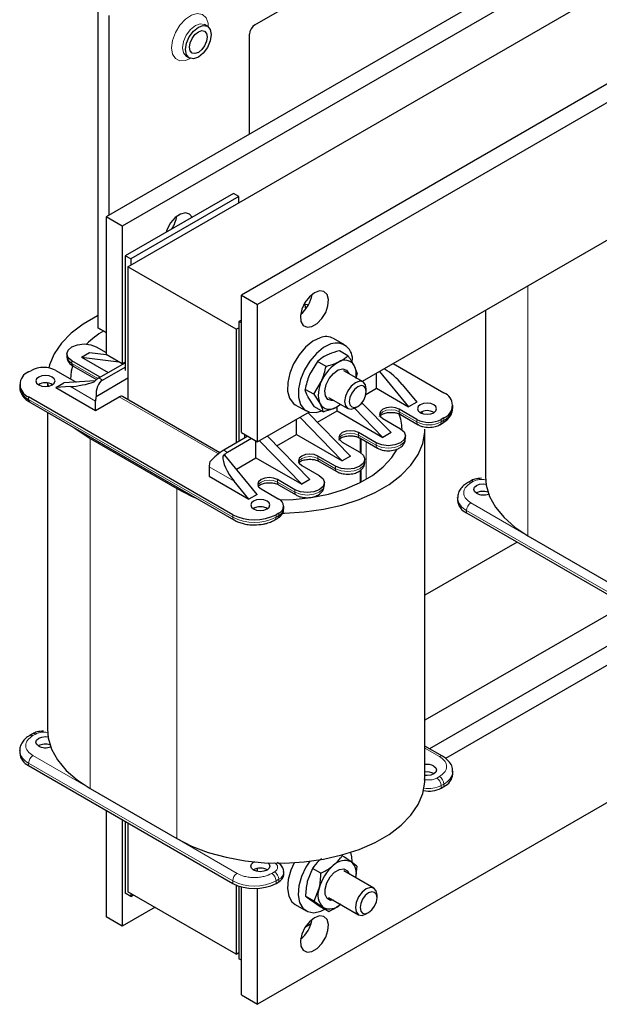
# Model space of a CAD drawing. Header units: millimetres. Extents: x 5 to 414, y 6 to 290.
# Tile 17 of 37: x 240 to 255, y 187 to 213. Entities that reach past the tile are written whole.
import ezdxf

# ---------------------------------------------------------------- set-up
doc = ezdxf.new("R2010")
doc.units = ezdxf.units.MM

msp = doc.modelspace()

# ---------------------------------------------------------------- linework, layer by layer
at = {"color": 7, "linetype": 'Continuous', "lineweight": 25}
for p, q in [((260.1596, 217.9875), (242.3405, 207.7007)), ((260.5839, 217.7426), (242.7648, 207.4558)), ((263.6951, 215.9465), (245.8761, 205.6597)), ((264.1194, 215.7015), (246.3003, 205.4148)), ((242.9133, 206.3984), (257.1827, 214.636)), ((246.2296, 212.7221), (248.556, 214.0651)), ((242.1284, 213.1307), (242.1284, 204.802)), ((242.4112, 212.9674), (242.4112, 207.7416)), ((244.9907, 212.6831), (244.913, 212.728)), ((246.0882, 209.8642), (246.0882, 212.4772)), ((244.435, 211.9), (244.5128, 211.8551)), ((258.9576, 209.1289), (249.0339, 203.4001)), ((245.671, 208.317), (242.8426, 206.6842)), ((245.8124, 208.2354), (242.984, 206.6025)), ((245.8124, 208.2354), (245.671, 208.317)), ((245.8124, 208.072), (245.8124, 208.2354)), ((242.7648, 207.4558), (242.3405, 207.7007)), ((242.3405, 207.7007), (242.3405, 204.108)), ((256.4756, 207.696), (249.6066, 203.7306)), ((242.7648, 207.4558), (242.7648, 203.863)), ((242.984, 206.6025), (242.8426, 206.6842)), ((242.8426, 206.6842), (242.8426, 203.684)), ((245.7417, 204.7656), (242.9133, 206.3984)), ((242.9133, 206.3984), (242.9133, 202.9251)), ((242.984, 206.6025), (242.984, 206.4392)), ((245.8761, 202.0669), (245.8761, 205.6597)), ((245.8761, 205.6597), (246.3003, 205.4148)), ((246.3003, 201.822), (246.3003, 205.4148)), ((252.2513, 205.2574), (252.2513, 200.9182)), ((245.8761, 205.0065), (245.8124, 204.9697)), ((245.8761, 204.933), (245.8124, 204.9697)), ((245.8124, 204.9697), (245.8124, 201.8342)), ((242.1284, 204.802), (242.3405, 204.6795)), ((242.3405, 204.6795), (242.1284, 204.802)), ((245.7417, 204.7656), (245.8124, 204.8064)), ((245.7417, 204.7656), (245.7417, 201.7934)), ((242.086, 204.3038), (242.3405, 204.1568)), ((248.568, 204.3619), (248.2852, 204.5251)), ((241.3178, 204.1201), (241.3178, 204.0548)), ((241.6971, 204.0384), (241.9092, 204.1609)), ((241.9092, 204.1609), (242.3439, 204.106)), ((242.7648, 203.863), (242.3405, 204.108)), ((248.6587, 204.0726), (248.4359, 204.2011)), ((242.1849, 203.5119), (241.4496, 203.9364)), ((241.4827, 203.7978), (242.0882, 203.4483)), ((241.6971, 204.0384), (242.6749, 203.9149)), ((241.6971, 204.0384), (242.397, 203.6344)), ((242.1496, 203.4915), (242.8426, 203.8916)), ((242.8426, 203.9079), (242.7648, 203.863)), ((242.8224, 203.8963), (242.8426, 203.8938)), ((247.8662, 203.9239), (247.6601, 203.584)), ((248.0889, 203.7953), (247.8662, 203.9239)), ((248.9048, 203.619), (248.8259, 203.8202)), ((249.8429, 203.867), (251.1652, 203.1037)), ((240.3182, 203.6507), (240.3889, 203.6915)), ((241.0253, 203.6915), (241.5561, 203.385)), ((242.2486, 203.4344), (242.8426, 203.7773)), ((249.0559, 203.3875), (248.5565, 203.6757)), ((248.9048, 203.619), (248.8633, 203.4812)), ((249.4045, 203.222), (249.4045, 203.614)), ((249.4864, 203.6613), (250.246, 202.7363)), ((249.6321, 203.7158), (249.6065, 203.7306)), ((240.0839, 203.3241), (240.0839, 203.2588)), ((240.8103, 203.3589), (240.8103, 203.2729)), ((240.8143, 203.3584), (240.8237, 203.2749)), ((241.0253, 203.2425), (241.2374, 203.3649)), ((242.0533, 203.4165), (241.2374, 203.3649)), ((242.0826, 203.012), (242.9133, 203.4915)), ((247.7652, 203.0645), (247.9712, 203.4044)), ((250.0756, 203.3245), (250.4581, 202.8587)), ((241.4078, 203.2666), (241.0253, 203.2425)), ((241.0253, 203.2425), (242.0647, 202.6424)), ((247.7652, 203.0645), (247.5425, 203.193)), ((247.7652, 203.0645), (247.9325, 202.8122)), ((249.1313, 203.0643), (249.4045, 203.222)), ((249.1387, 203.1342), (249.1387, 203.2043)), ((249.4045, 203.222), (250.246, 202.7363)), ((245.6498, 199.9197), (240.3182, 202.9975)), ((240.3513, 202.859), (245.6829, 199.7811)), ((242.0647, 202.6424), (242.687, 203.0016)), ((242.0647, 202.6424), (242.0647, 202.8874)), ((245.3149, 201.5386), (242.767, 203.0095)), ((247.2853, 202.793), (247.5681, 202.6298)), ((247.7886, 202.7395), (247.6214, 202.9918)), ((248.1566, 202.9829), (248.6559, 202.6946)), ((248.3404, 202.724), (248.4659, 202.8043)), ((249.7864, 202.0627), (249.0254, 202.8452)), ((250.4581, 202.8587), (250.246, 202.7363)), ((251.3995, 202.7118), (251.3995, 202.7771)), ((240.8103, 202.594), (240.8103, 194.3135)), ((247.6439, 202.5976), (246.3003, 201.822)), ((248.7257, 201.4504), (247.6222, 202.5851)), ((248.0113, 202.6109), (247.7886, 202.7395)), ((247.8663, 202.3341), (248.3792, 202.6301)), ((248.3792, 202.6301), (248.3792, 202.7488)), ((248.3792, 202.6301), (249.5742, 201.9403)), ((249.5742, 201.9403), (248.8331, 202.7023)), ((248.8559, 202.7144), (248.9166, 202.7495)), ((250.4581, 202.4097), (249.9985, 202.675)), ((250.0316, 202.5365), (250.4912, 202.2711)), ((250.6067, 202.5607), (250.5889, 202.6117)), ((247.3185, 202.0178), (247.3185, 202.4098)), ((247.4101, 202.4627), (248.5136, 201.328)), ((249.5742, 202.4301), (250.0338, 202.1648)), ((251.0543, 202.2677), (251.0605, 202.2706)), ((251.0614, 202.2711), (251.1321, 202.312)), ((251.1652, 202.4505), (251.0945, 202.4097)), ((245.8761, 202.0669), (246.3003, 201.822)), ((245.9538, 202.022), (245.9538, 201.9159)), ((246.8057, 201.7218), (247.3185, 202.0178)), ((247.3185, 202.0178), (248.5136, 201.328)), ((249.3974, 201.7974), (248.9378, 202.0627)), ((249.7864, 202.0627), (249.5742, 201.9403)), ((250.6731, 193.0072), (250.6731, 202.1525)), ((241.9233, 201.9076), (244.1861, 200.6013)), ((246.0458, 201.969), (245.4164, 201.6056)), ((246.1448, 201.9118), (245.5154, 201.5485)), ((246.2579, 201.4055), (246.2579, 201.8465)), ((246.3494, 201.8504), (247.4529, 200.7157)), ((246.5615, 201.9728), (247.665, 200.8381)), ((248.5136, 201.8178), (248.9732, 201.5525)), ((248.971, 201.9242), (249.4306, 201.6588)), ((249.0095, 201.5288), (249.0095, 201.9019)), ((250.1656, 201.9158), (250.1656, 201.9811)), ((245.3921, 201.4447), (245.4447, 201.475)), ((246.2862, 200.4503), (245.4447, 201.475)), ((245.7449, 201.1094), (246.2579, 201.4055)), ((246.2579, 201.4055), (247.4529, 200.7157)), ((248.3368, 201.1851), (247.8772, 201.4504)), ((247.9103, 201.3119), (248.3699, 201.0465)), ((248.7257, 201.4504), (248.5136, 201.328)), ((249.105, 201.3035), (249.105, 201.3688)), ((245.0346, 201.1729), (245.0346, 200.9279)), ((247.4529, 201.2055), (247.9125, 200.9402)), ((249.0095, 200.7772), (249.0095, 201.1022)), ((245.0346, 200.9279), (246.074, 200.3279)), ((246.074, 200.3279), (245.6916, 200.7936)), ((247.2761, 200.5728), (246.8165, 200.8381)), ((246.8496, 200.6996), (247.3093, 200.4342)), ((247.665, 200.8381), (247.4529, 200.7157)), ((248.0443, 200.6912), (248.0443, 200.7565)), ((251.863, 200.7996), (251.7923, 200.7588)), ((246.2862, 200.4503), (246.074, 200.3279)), ((246.3922, 200.5932), (246.8519, 200.3279)), ((251.5249, 200.359), (251.5251, 200.3692)), ((251.5249, 200.359), (251.5249, 200.2937)), ((246.8519, 199.9605), (246.7811, 199.9197)), ((246.9837, 200.0789), (246.9837, 200.1442)), ((251.7592, 199.9671), (257.0908, 196.8892)), ((246.748, 199.7811), (246.8187, 199.8219)), ((253.0815, 199.2037), (250.6731, 197.8134)), ((253.3643, 199.3671), (255.6271, 198.0608)), ((255.9099, 197.5709), (250.6731, 194.5478)), ((256.6171, 197.1627), (250.795, 193.8016)), ((257.0414, 196.9177), (251.2098, 193.5513)), ((240.422, 194.1949), (240.3513, 194.1541)), ((240.0839, 193.7542), (240.0841, 193.7645)), ((240.0839, 193.7542), (240.0839, 193.6889)), ((251.1321, 193.6071), (250.6731, 193.872)), ((240.3182, 193.3623), (245.6498, 190.2845)), ((256.9539, 193.2745), (246.3003, 187.1243)), ((250.9036, 193.1542), (250.9104, 193.1501)), ((251.3995, 193.2072), (251.3993, 193.197)), ((251.3995, 193.1419), (251.3995, 193.2072)), ((241.9233, 192.7623), (244.1861, 191.4561)), ((251.0945, 192.7745), (251.1652, 192.8154)), ((242.3405, 192.1949), (242.3405, 189.4102)), ((242.7648, 191.95), (242.7648, 189.1653)), ((242.8426, 191.9051), (242.8426, 190.0267)), ((242.9133, 191.8642), (242.9133, 190.0676)), ((248.513, 191.007), (248.4879, 191.0215)), ((246.3003, 190.5951), (246.3003, 190.676)), ((247.731, 190.6771), (247.5977, 190.3377)), ((247.9537, 190.5486), (247.731, 190.6771)), ((248.8944, 190.7355), (248.7479, 190.8458)), ((248.8944, 190.7355), (248.86, 190.4359)), ((246.9837, 190.509), (246.9837, 190.5743)), ((249.3387, 190.1595), (248.5565, 190.6111)), ((245.7417, 190.2389), (245.7417, 188.4348)), ((245.8124, 190.2121), (245.8124, 188.3123)), ((245.8761, 187.3692), (245.8761, 190.1928)), ((246.3003, 187.1243), (246.3003, 190.1518)), ((246.7811, 190.2845), (246.8519, 190.3253)), ((247.7756, 189.8186), (247.9089, 190.1581)), ((242.984, 189.9451), (242.8426, 190.0267)), ((245.7417, 188.4348), (242.9133, 190.0676)), ((242.984, 190.0268), (242.984, 189.9451)), ((242.984, 189.9451), (243.0547, 189.9859)), ((247.7756, 189.8186), (247.5529, 189.9472)), ((248.1566, 189.9182), (248.9387, 189.4667)), ((249.4216, 189.9063), (249.4216, 189.9764)), ((243.6205, 189.6593), (242.7648, 189.1653)), ((247.2853, 189.7284), (247.5681, 189.5651)), ((247.9343, 189.6757), (247.6994, 189.837)), ((247.7756, 189.8186), (248.0105, 189.6574)), ((248.157, 189.5471), (247.9343, 189.6757)), ((242.7648, 189.1653), (242.3405, 189.4102)), ((249.1388, 189.4865), (249.1995, 189.5216)), ((247.5502, 189.1522), (247.7004, 189.2389)), ((245.7417, 188.4348), (245.8124, 188.4756)), ((245.8761, 188.2756), (245.8124, 188.3123)), ((245.8761, 187.3692), (246.3003, 187.1243))]:
    msp.add_line(p, q, dxfattribs=at)
at = {"color": 7, "linetype": 'Continuous', "lineweight": 18}
for p, q in [((253.3643, 205.8999), (253.3643, 199.3671)), ((241.4496, 203.8711), (241.4496, 203.9364)), ((242.129, 203.4788), (241.4496, 203.8711)), ((242.2486, 203.4344), (242.1496, 203.4915)), ((242.0647, 202.8874), (241.4078, 203.2666)), ((240.3182, 202.9322), (240.3182, 202.9975)), ((240.3182, 202.9322), (245.6498, 199.8543)), ((242.687, 203.0016), (245.2745, 201.5079)), ((249.9985, 202.675), (249.9985, 202.6097)), ((250.4581, 202.3444), (249.9985, 202.6097)), ((250.4581, 202.4097), (250.4581, 202.3444)), ((251.0945, 202.3444), (251.0945, 202.4097)), ((251.0945, 202.3444), (251.1652, 202.3852)), ((251.1652, 202.3852), (251.1652, 202.4505)), ((248.9378, 202.0627), (248.9378, 201.9974)), ((249.3974, 201.7321), (248.9378, 201.9974)), ((241.9233, 201.9076), (241.9233, 192.7623)), ((248.9803, 201.9188), (248.9803, 201.5483)), ((249.1358, 201.829), (249.1358, 200.8463)), ((249.3974, 201.7974), (249.3974, 201.7321)), ((245.4164, 201.6056), (245.5154, 201.5485)), ((247.8772, 201.4504), (247.8772, 201.3851)), ((248.3368, 201.1198), (247.8772, 201.3851)), ((245.6916, 200.7936), (245.0346, 201.1729)), ((248.3368, 201.1851), (248.3368, 201.1198)), ((248.9803, 201.0743), (248.9803, 200.7622)), ((246.8165, 200.8381), (246.8165, 200.7728)), ((247.2761, 200.5075), (246.8165, 200.7728)), ((251.943, 200.7917), (251.8723, 200.7509)), ((244.1861, 200.6013), (244.1861, 191.4561)), ((247.2761, 200.5728), (247.2761, 200.5075)), ((251.8723, 200.2284), (253.3643, 199.3671)), ((246.8519, 199.8952), (246.8519, 199.9605)), ((257.0908, 196.9546), (251.7592, 200.0324)), ((251.7592, 200.0324), (251.7592, 199.9671)), ((245.6498, 199.8543), (245.6498, 199.9197)), ((246.7811, 199.8543), (246.7811, 199.9197)), ((246.7811, 199.8543), (246.8519, 199.8952)), ((240.502, 194.187), (240.4313, 194.1461)), ((251.0521, 193.5991), (250.6731, 193.8179)), ((240.4313, 193.6236), (241.9233, 192.7623)), ((245.6498, 190.3498), (240.3182, 193.4277)), ((240.3182, 193.4277), (240.3182, 193.3623)), ((250.9814, 193.0358), (251.0521, 193.0766)), ((251.1652, 192.8807), (251.0945, 192.8399)), ((251.0945, 192.8399), (251.0945, 192.7745)), ((251.1652, 192.8807), (251.1652, 192.8154)), ((244.1861, 191.4561), (245.7629, 190.5458)), ((246.668, 190.5458), (246.7387, 190.5866)), ((245.6498, 190.3498), (245.6498, 190.2845)), ((246.8519, 190.3906), (246.7811, 190.3498)), ((246.7811, 190.3498), (246.7811, 190.2845)), ((246.8519, 190.3906), (246.8519, 190.3253))]:
    msp.add_line(p, q, dxfattribs=at)
at = {"color": 7, "linetype": 'Continuous', "lineweight": 18, "flags": 128}
for points in [[(244.0531, 212.1189), (244.0791, 212.3136), (244.1542, 212.5173), (244.2703, 212.7077), (244.4149, 212.8644), (244.5721, 212.9702), (244.7251, 213.0138), (244.8573, 212.9904), (244.9542, 212.9025), (245.0054, 212.7598), (245.012, 212.6684)], [(244.336, 212.1189), (244.3617, 212.2831), (244.435, 212.452), (244.5446, 212.5999), (244.674, 212.7043), (244.8033, 212.7493), (244.913, 212.728), (244.9149, 212.7268)], [(244.5361, 211.8441), (244.4149, 211.791), (244.2703, 211.7808), (244.1542, 211.8372), (244.0791, 211.9541), (244.0531, 212.1189)], [(244.4323, 211.9016), (244.3617, 211.9844), (244.336, 212.1189)], [(249.9985, 202.6097), (249.9012, 202.6473), (249.7864, 202.6604), (249.6715, 202.6473), (249.5742, 202.6097), (249.5092, 202.5535), (249.4917, 202.5199)], [(248.9378, 201.9974), (248.8405, 202.035), (248.7257, 202.0481), (248.6109, 202.035), (248.5136, 201.9974), (248.4485, 201.9412), (248.4311, 201.9076)], [(249.3974, 201.7321), (249.5434, 201.6758), (249.7156, 201.656), (249.8878, 201.6758), (250.0338, 201.7321), (250.1314, 201.8164), (250.1656, 201.9158)], [(247.8772, 201.3851), (247.7798, 201.4227), (247.665, 201.4358), (247.5502, 201.4227), (247.4529, 201.3851), (247.3879, 201.3289), (247.3704, 201.2953)], [(248.3368, 201.1198), (248.4828, 201.0635), (248.655, 201.0437), (248.8272, 201.0635), (248.9732, 201.1198), (249.0707, 201.2041), (249.105, 201.3035)], [(246.8165, 200.7728), (246.7192, 200.8103), (246.6044, 200.8235), (246.4896, 200.8103), (246.3922, 200.7728), (246.3272, 200.7166), (246.3098, 200.683)], [(247.2761, 200.5075), (247.4221, 200.4512), (247.5943, 200.4314), (247.7665, 200.4512), (247.9125, 200.5075), (248.0101, 200.5918), (248.0443, 200.6912)]]:
    msp.add_lwpolyline(points, dxfattribs=at)
at = {"color": 7, "linetype": 'Continuous', "lineweight": 25, "flags": 128}
for points in [[(244.4138, 212.074), (244.4395, 212.2382), (244.5128, 212.4071), (244.6224, 212.555), (244.7518, 212.6594), (244.8811, 212.7044), (244.9908, 212.6831), (245.064, 212.5987), (245.0897, 212.4642), (245.064, 212.3), (244.9908, 212.1311), (244.8811, 211.9832), (244.7518, 211.8788), (244.6224, 211.8338), (244.5128, 211.8551), (244.4395, 211.9395), (244.4138, 212.074)], [(244.5184, 212.1344), (244.5362, 212.2478), (244.5868, 212.3644), (244.6625, 212.4665), (244.7518, 212.5386), (244.841, 212.5696), (244.9168, 212.5549), (244.9673, 212.4967), (244.9851, 212.4038), (244.9673, 212.2904), (244.9168, 212.1738), (244.841, 212.0717), (244.7518, 211.9996), (244.6625, 211.9686), (244.5868, 211.9833), (244.5362, 212.0415), (244.5184, 212.1344)], [(244.5891, 207.6924), (244.5214, 207.7761), (244.4136, 207.8079), (244.2836, 207.7756), (244.1491, 207.6835), (244.0281, 207.5441), (243.9371, 207.3763), (243.9103, 207.3006)], [(247.7852, 205.7168), (247.6524, 205.6114), (247.5375, 205.463), (247.4561, 205.2914), (247.4191, 205.12), (247.4316, 204.9718), (247.4918, 204.8669), (247.5917, 204.8194), (247.7177, 204.8358), (247.8528, 204.9138), (247.9788, 205.0429), (248.0787, 205.2057), (248.1389, 205.3801), (248.1514, 205.5427), (248.1144, 205.6715), (248.033, 205.749), (247.9181, 205.7648), (247.7852, 205.7168)], [(247.6235, 205.3914), (247.608, 205.4016), (247.515, 205.4241)], [(247.5644, 205.3009), (247.5402, 205.3986), (247.5267, 205.424)], [(242.1284, 205.1199), (242.113, 205.1122), (241.7462, 204.9005), (241.4328, 204.6619), (241.1786, 204.4009), (240.9884, 204.1224), (240.8656, 203.8315), (240.8451, 203.755)], [(241.4496, 203.9364), (241.352, 204.0207), (241.3178, 204.1201), (241.352, 204.2195), (241.4496, 204.3038), (241.5956, 204.3601), (241.7678, 204.3799), (241.94, 204.3601), (242.086, 204.3038)], [(247.9345, 204.5434), (247.7425, 204.4495), (247.5536, 204.2969), (247.382, 204.097), (247.2402, 203.8647), (247.1389, 203.6171), (247.0855, 203.3726), (247.084, 203.1494), (247.1345, 202.964), (247.2333, 202.8301), (247.2853, 202.793)], [(248.2173, 204.3801), (248.0253, 204.2862), (247.8365, 204.1336), (247.6648, 203.9337), (247.5231, 203.7014), (247.4217, 203.4538), (247.3683, 203.2093), (247.3668, 202.9861), (247.4173, 202.8007), (247.5161, 202.6668), (247.6558, 202.5944), (247.8261, 202.5889), (247.9742, 202.6323)], [(241.3178, 204.0548), (241.352, 203.9554), (241.4496, 203.8711)], [(241.4755, 203.8296), (241.4305, 203.6656), (241.4103, 203.4588)], [(240.5798, 203.3118), (240.6609, 203.2806), (240.7566, 203.2696), (240.8523, 203.2806), (240.9334, 203.3118), (240.9876, 203.3587), (241.0066, 203.4139), (240.9876, 203.4691), (240.9334, 203.5159), (240.8523, 203.5472), (240.7566, 203.5582), (240.6609, 203.5472), (240.5798, 203.5159), (240.5256, 203.4691), (240.5066, 203.4139), (240.5256, 203.3587), (240.5798, 203.3118)], [(248.2882, 202.9069), (248.233, 202.9004), (248.1343, 202.9333), (248.0729, 203.0244), (248.0581, 203.16), (248.0922, 203.3193), (248.17, 203.4782), (248.2796, 203.6124), (248.4044, 203.7016)], [(248.4044, 203.7016), (248.5254, 203.732), (248.6241, 203.6992), (248.6855, 203.608), (248.6881, 203.5997)], [(248.8559, 203.3677), (248.7476, 203.2803), (248.6559, 203.1565), (248.5946, 203.0152), (248.573, 202.8778), (248.5946, 202.7652), (248.6559, 202.6946), (248.7476, 202.6768), (248.8559, 202.7144), (248.8559, 202.7144)], [(248.9166, 203.2624), (248.8316, 203.1939), (248.7596, 203.0967), (248.7114, 202.9857), (248.6945, 202.8778), (248.7114, 202.7894), (248.7596, 202.734), (248.8316, 202.72), (248.9166, 202.7495), (249.0016, 202.8181), (249.0737, 202.9153), (249.1218, 203.0263), (249.1387, 203.1342), (249.1218, 203.2226), (249.0737, 203.278), (249.0016, 203.292), (248.9166, 203.2624)], [(249.1387, 203.2043), (249.1172, 203.3169), (249.0559, 203.3874), (248.9641, 203.4053), (248.8559, 203.3677)], [(248.3404, 202.724), (248.4052, 202.7604), (248.4665, 202.804)], [(250.9036, 202.7893), (250.8225, 202.8206), (250.7268, 202.8316), (250.6311, 202.8206), (250.55, 202.7893), (250.4958, 202.7425), (250.4768, 202.6873), (250.4958, 202.6321), (250.55, 202.5852), (250.6311, 202.554), (250.7268, 202.543), (250.8225, 202.554), (250.9036, 202.5852), (250.9578, 202.6321), (250.9768, 202.6873), (250.9578, 202.7425), (250.9036, 202.7893)], [(249.9985, 202.675), (249.9012, 202.7126), (249.7864, 202.7258), (249.6715, 202.7126), (249.5742, 202.675), (249.5092, 202.6189), (249.4864, 202.5526), (249.5092, 202.4863), (249.5742, 202.4301)], [(241.511, 202.1895), (241.5825, 202.1333), (241.9233, 201.9076)], [(246.9502, 199.9593), (247.0028, 199.9601), (247.5187, 199.9907), (248.0226, 200.0616), (248.5051, 200.1714), (248.9572, 200.3182), (249.3704, 200.4991), (249.7372, 200.7108), (250.0506, 200.9494), (250.3048, 201.2104), (250.495, 201.4889), (250.6178, 201.7798), (250.6709, 202.0776), (250.6731, 202.1525)], [(248.9378, 202.0627), (248.8405, 202.1003), (248.7257, 202.1135), (248.6109, 202.1003), (248.5136, 202.0627), (248.4485, 202.0066), (248.4257, 201.9403), (248.4485, 201.874), (248.5136, 201.8178)], [(250.0338, 202.1648), (250.1314, 202.0805), (250.1656, 201.9811), (250.1314, 201.8817), (250.0338, 201.7974), (249.8878, 201.7411), (249.7156, 201.7213), (249.5434, 201.7411), (249.3974, 201.7974)], [(246.8868, 200.3052), (247.2314, 200.3168), (247.7013, 200.3681), (248.1527, 200.4593), (248.5756, 200.5883), (248.9604, 200.7523), (249.2986, 200.9475), (249.5826, 201.1697), (249.8061, 201.4138), (249.9424, 201.6299)], [(247.8772, 201.4504), (247.7798, 201.488), (247.665, 201.5012), (247.5502, 201.488), (247.4529, 201.4504), (247.3879, 201.3942), (247.365, 201.328), (247.3879, 201.2617), (247.4529, 201.2055)], [(248.9732, 201.5525), (249.0707, 201.4682), (249.105, 201.3688), (249.0707, 201.2694), (248.9732, 201.1851), (248.8272, 201.1288), (248.655, 201.109), (248.4828, 201.1288), (248.3368, 201.1851)], [(246.8165, 200.8381), (246.7192, 200.8757), (246.6044, 200.8889), (246.4896, 200.8757), (246.3922, 200.8381), (246.3272, 200.7819), (246.3044, 200.7157), (246.3272, 200.6494), (246.3922, 200.5932)], [(247.9125, 200.9402), (248.0101, 200.8559), (248.0443, 200.7565), (248.0101, 200.6571), (247.9125, 200.5728), (247.7665, 200.5165), (247.5943, 200.4967), (247.4221, 200.5165), (247.2761, 200.5728)], [(252.0208, 200.4774), (251.9666, 200.5242), (251.9476, 200.5794), (251.9666, 200.6347), (252.0208, 200.6815), (252.1019, 200.7128), (252.1976, 200.7237), (252.2672, 200.718)], [(252.2513, 200.9182), (252.2712, 200.6939), (252.3594, 200.3989), (252.5163, 200.1135), (252.739, 199.8431), (253.0235, 199.5927), (253.3643, 199.3671)], [(244.1861, 200.6013), (244.577, 200.4046), (244.6744, 200.3633)], [(246.1943, 200.0707), (246.2754, 200.0394), (246.371, 200.0284), (246.4667, 200.0394), (246.5478, 200.0707), (246.602, 200.1175), (246.621, 200.1728), (246.602, 200.228), (246.5478, 200.2748), (246.4667, 200.3061), (246.371, 200.3171), (246.2754, 200.3061), (246.1943, 200.2748), (246.1401, 200.228), (246.121, 200.1728), (246.1401, 200.1175), (246.1943, 200.0707)], [(240.8103, 194.3135), (240.8303, 194.0892), (240.9184, 193.7941), (241.0753, 193.5087), (241.298, 193.2384), (241.5825, 192.988), (241.9233, 192.7623)], [(240.5798, 193.8726), (240.5256, 193.9195), (240.5066, 193.9747), (240.5256, 194.0299), (240.5798, 194.0767), (240.6609, 194.108), (240.7566, 194.119), (240.8262, 194.1133)], [(250.9036, 193.3501), (250.9578, 193.3033), (250.9768, 193.2481), (250.9578, 193.1929), (250.9036, 193.146), (250.8225, 193.1147), (250.7268, 193.1038), (250.6731, 193.1071)], [(244.1861, 191.4561), (244.577, 191.2593), (245.0107, 191.0951), (245.479, 190.9665), (245.9734, 190.8759), (246.4845, 190.8251), (247.0028, 190.8148), (247.5187, 190.8455), (248.0226, 190.9163), (248.5051, 191.0262), (248.9572, 191.1729), (249.3704, 191.3538), (249.7372, 191.5655), (250.0506, 191.8041), (250.3048, 192.0651), (250.495, 192.3436), (250.6178, 192.6345), (250.6709, 192.9324), (250.6731, 193.0072)], [(248.775, 190.8601), (248.7638, 190.9789), (248.7325, 191.0941)], [(246.1943, 190.6315), (246.1401, 190.6783), (246.121, 190.7335), (246.1401, 190.7888), (246.1943, 190.8356), (246.2157, 190.8466)], [(246.5705, 190.8205), (246.602, 190.7888), (246.621, 190.7335), (246.602, 190.6783), (246.5478, 190.6315), (246.4667, 190.6002), (246.371, 190.5892), (246.2754, 190.6002), (246.1943, 190.6315)], [(247.2529, 190.8245), (247.1657, 190.6305), (247.0967, 190.3831), (247.0788, 190.1513), (247.1132, 189.9524), (247.1975, 189.8011), (247.2853, 189.7284)], [(247.6614, 190.8644), (247.5635, 190.712), (247.4486, 190.4672), (247.3796, 190.2198), (247.3616, 189.988), (247.3961, 189.7891), (247.4804, 189.6378), (247.6083, 189.5454), (247.7702, 189.5187), (247.9543, 189.5596), (248.0539, 189.6066)], [(248.3131, 190.5774), (248.4387, 190.6514), (248.5553, 190.6646), (248.6451, 190.6149), (248.6881, 190.5351)], [(248.2882, 189.8422), (248.2031, 189.8385), (248.1133, 189.8882), (248.064, 189.9932), (248.0627, 190.1375), (248.1095, 190.2993), (248.1975, 190.4537), (248.3131, 190.5774)], [(249.4216, 189.9764), (249.4, 190.0889), (249.3387, 190.1595), (249.247, 190.1773), (249.1387, 190.1397)], [(249.1387, 190.1397), (249.0305, 190.0524), (248.9387, 189.9286), (248.8774, 189.7872), (248.8559, 189.6498), (248.8774, 189.5373), (248.9387, 189.4667), (249.0305, 189.4489), (249.1387, 189.4865), (249.1388, 189.4865)], [(249.1995, 190.0345), (249.1145, 189.9659), (249.0424, 189.8687), (248.9943, 189.7577), (248.9774, 189.6498), (248.9943, 189.5614), (249.0424, 189.506), (249.1145, 189.492), (249.1995, 189.5216), (249.2844, 189.5902), (249.3565, 189.6873), (249.4046, 189.7983), (249.4216, 189.9063), (249.4046, 189.9946), (249.3565, 190.0501), (249.2844, 190.0641), (249.1995, 190.0345)], [(247.7852, 189.386), (247.6524, 189.2806), (247.5375, 189.1321), (247.4561, 188.9606), (247.4191, 188.7892), (247.4316, 188.641), (247.4918, 188.5361), (247.5917, 188.4886), (247.7177, 188.505), (247.8528, 188.583), (247.9788, 188.7121), (248.0787, 188.8749), (248.1389, 189.0493), (248.1514, 189.2119), (248.1144, 189.3406), (248.033, 189.4182), (247.9181, 189.434), (247.7852, 189.386)]]:
    msp.add_lwpolyline(points, dxfattribs=at)
at = {"color": 7, "linetype": 'Continuous', "lineweight": 25}
for centre, radius, start, end in [((246.3952, 212.4632), 0.3074, 122.60548, 177.39452), ((243.3634, 207.8465), 0.8347, 326.61946, 351.00996), ((246.9009, 205.8027), 0.8324, 308.82577, 351.17961), ((243.5052, 202.6915), 2.3738, 121.3186, 134.76049), ((248.0907, 204.1664), 0.4081, 61.53411, 112.50743), ((248.3599, 203.986), 0.4191, 351.9353, 109.8906), ((241.528, 203.8624), 0.0789, 173.70115, 234.98667), ((248.9196, 203.0138), 1.0257, 119.28259, 157.61669), ((248.5802, 203.6712), 0.2874, 31.23427, 124.37713), ((248.3469, 203.596), 0.5289, 349.19066, 25.0872), ((240.4421, 203.3241), 0.3493, 110.78342, 249.21658), ((240.7071, 203.0774), 0.6917, 62.60967, 117.39033), ((240.7566, 203.0037), 0.3621, 59.54613, 120.45387), ((242.4074, 203.0603), 0.5024, 120.87366, 139.33508), ((248.5963, 203.0661), 0.7107, 151.57665, 200.93369), ((240.4842, 203.2987), 0.4024, 185.6948, 245.62534), ((242.7339, 202.9362), 0.0805, 65.69288, 125.61758), ((251.0413, 202.7771), 0.3493, 290.78342, 69.21658), ((242.5425, 202.8824), 0.4778, 164.26059, 179.40381), ((248.1782, 202.9612), 0.2874, 211.23427, 304.37713), ((248.9563, 202.148), 1.1167, 0.23239, 22.09978), ((250.7268, 202.2771), 0.3621, 59.54613, 120.45387), ((250.9992, 202.7517), 0.4024, 294.37466, 354.3052), ((250.7763, 203.0238), 0.6917, 242.60967, 297.39033), ((245.7732, 201.1173), 0.5024, 120.87366, 139.33508), ((245.5124, 201.1679), 0.4778, 164.26059, 179.40381), ((252.1984, 200.1503), 0.379, 71.65319, 119.10488), ((252.199, 200.8263), 0.3918, 242.94879, 290.38653), ((246.7821, 200.1442), 0.1965, 290.78342, 69.21658), ((251.9252, 200.3336), 0.4024, 185.6948, 245.62534), ((246.371, 199.7626), 0.3621, 59.54613, 120.45387), ((246.7585, 200.1013), 0.2263, 294.37466, 354.3052), ((246.2155, 201.0114), 1.2296, 242.60967, 297.39033), ((246.7735, 199.8865), 0.0789, 305.01333, 6.29885), ((240.455, 194.1211), 0.0809, 54.46509, 113.36391), ((240.7574, 193.5455), 0.379, 71.65319, 119.10488), ((240.758, 194.2216), 0.3918, 242.94879, 290.38653), ((240.4842, 193.7288), 0.4024, 185.6948, 245.62534), ((250.727, 193.006), 0.3868, 62.83139, 98.01188), ((250.727, 192.8101), 0.3868, 62.83139, 98.01188), ((250.9992, 193.1818), 0.4024, 294.37466, 354.3052), ((250.776, 193.3914), 0.6942, 258.55535, 297.30694), ((246.371, 190.3234), 0.3621, 59.54613, 120.45387), ((249.0206, 189.8797), 1.146, 130.41739, 165.94439), ((248.575, 190.4858), 0.3993, 64.34165, 138.14273), ((248.471, 190.5426), 0.4106, 344.39697, 47.58759), ((246.7585, 190.5315), 0.2263, 294.37466, 354.3052), ((246.2155, 191.3763), 1.2296, 242.60967, 297.39033), ((248.3469, 189.9863), 0.4705, 158.58922, 224.36359), ((248.1823, 190.0108), 0.393, 244.07557, 316.30366), ((246.9009, 189.4719), 0.8324, 308.82577, 351.17961)]:
    msp.add_arc(centre, radius, start, end, dxfattribs=at)
at = {"color": 7, "linetype": 'Continuous', "lineweight": 18}
for centre, radius, start, end in [((240.3966, 202.9236), 0.0789, 173.70115, 234.98667), ((250.079, 202.6019), 0.0809, 174.46782, 233.2963), ((250.5362, 202.3357), 0.0786, 173.63406, 235.72409), ((250.7763, 202.9585), 0.6917, 242.60967, 297.39033), ((251.0165, 202.3357), 0.0785, 304.06107, 6.38534), ((251.0868, 202.3766), 0.0789, 305.01333, 6.29885), ((249.0184, 201.9896), 0.0809, 174.46782, 233.2963), ((249.4755, 201.7234), 0.0786, 173.63406, 235.72409), ((247.9577, 201.3773), 0.0809, 174.46782, 233.2963), ((248.4149, 201.1111), 0.0786, 173.63406, 235.72409), ((246.8971, 200.765), 0.0809, 174.46782, 233.2963), ((251.8253, 200.685), 0.0809, 54.47392, 113.26377), ((251.896, 200.7259), 0.0809, 54.46509, 113.36391), ((247.3542, 200.4988), 0.0786, 173.63406, 235.72409), ((251.9252, 200.3989), 0.4024, 185.6948, 245.62534), ((252.0048, 200.0212), 0.2459, 122.60548, 177.39452), ((245.7277, 199.8456), 0.0784, 173.58215, 236.30067), ((246.2155, 200.9461), 1.2296, 242.60967, 297.39033), ((246.7032, 199.8456), 0.0785, 303.95942, 6.3945), ((240.3843, 194.0803), 0.0809, 54.47392, 113.26377), ((240.4842, 193.7942), 0.4024, 185.6948, 245.62534), ((240.5638, 193.4165), 0.2459, 122.60548, 177.39452), ((251.0991, 193.5332), 0.081, 66.99202, 125.50346), ((250.8489, 192.8287), 0.2459, 2.60548, 57.39452), ((250.9196, 192.8695), 0.2459, 2.60548, 57.39452), ((250.9964, 193.2504), 0.4064, 294.53795, 352.45367), ((250.7765, 193.4555), 0.6929, 259.60724, 297.31622), ((245.8954, 190.3386), 0.2459, 122.60548, 177.39452), ((246.5355, 190.3386), 0.2459, 2.60548, 57.39452), ((246.6062, 190.3795), 0.2459, 2.60548, 57.39452), ((246.7632, 190.5932), 0.2212, 293.64454, 355.55483), ((246.2155, 191.4416), 1.2296, 242.60967, 297.39033)]:
    msp.add_arc(centre, radius, start, end, dxfattribs=at)
at = {"color": 7, "linetype": 'Continuous', "lineweight": 25}
for centre, major_axis, ratio, start_param, end_param in [((249.7928, 203.1612), (-0.5307, 0.6062), 0.398878, 4.633576, 5.4190554), ((241.6906, 203.4299), (0.5827, 0.1124), 0.2105821, 4.1653898, 5.2851594), ((242.4009, 203.0199), (-0.0763, 0.4423), 0.7055487, 0.2540733, 1.4672985), ((245.2641, 201.367), (0.3141, 0.2791), 0.2415771, 0.8654197, 2.0786449), ((245.9744, 200.9569), (-0.5307, 0.6062), 0.398878, 0.3722138, 1.4919833)]:
    msp.add_ellipse(centre, major_axis=major_axis, ratio=ratio, start_param=start_param, end_param=end_param, dxfattribs=at)
for points, knots in [([(241.3224, 204.0552), (241.321, 204.0445), (241.3148, 203.9946), (241.3567, 203.9066), (241.4198, 203.8345), (241.4711, 203.8066), (241.4844, 203.7994)], [0, 0, 0, 0, 0.1006485, 0.4721903, 0.8639734, 1, 1, 1, 1]), ([(248.1068, 204.088), (248.0847, 204.0767), (247.9904, 204.0286), (247.92, 203.9693), (247.8662, 203.9239)], [0, 0, 0, 0, 0.2347062, 1, 1, 1, 1]), ([(248.4359, 204.2011), (248.4104, 204.1947), (248.2916, 204.1646), (248.1881, 204.1217), (248.1068, 204.088)], [0, 0, 0, 0, 0.214636, 1, 1, 1, 1]), ([(248.418, 203.9084), (248.4882, 203.9485), (248.5776, 203.9994), (248.6443, 204.0596), (248.6587, 204.0726)], [0, 0, 0, 0, 0.785364, 1, 1, 1, 1]), ([(248.8259, 203.8202), (248.823, 203.8256), (248.7808, 203.9026), (248.7175, 203.9907), (248.6587, 204.0726)], [0, 0, 0, 0, 0.0701742, 1, 1, 1, 1]), ([(247.9712, 203.4044), (247.975, 203.4131), (248.0291, 203.5368), (248.06, 203.6708), (248.0889, 203.7953)], [0, 0, 0, 0, 0.0701742, 1, 1, 1, 1]), ([(248.0889, 203.7953), (248.1788, 203.8199), (248.2963, 203.852), (248.3948, 203.8977), (248.418, 203.9084)], [0, 0, 0, 0, 0.7652938, 1, 1, 1, 1]), ([(247.6601, 203.584), (247.6563, 203.5753), (247.6023, 203.4515), (247.5713, 203.3176), (247.5425, 203.193)], [0, 0, 0, 0, 0.0701742, 1, 1, 1, 1]), ([(240.0908, 203.2646), (240.0894, 203.2373), (240.0856, 203.1606), (240.1423, 203.0432), (240.2327, 202.9343), (240.3167, 202.8835), (240.354, 202.861)], [0, 0, 0, 0, 0.1660422, 0.4652985, 0.7624821, 1, 1, 1, 1]), ([(247.6214, 202.9918), (247.6185, 202.9971), (247.5776, 203.0733), (247.5594, 203.1354), (247.5425, 203.193)], [0, 0, 0, 0, 0.0701742, 1, 1, 1, 1]), ([(247.9325, 202.8122), (247.9354, 202.8068), (247.9763, 202.7306), (247.9945, 202.6686), (248.0113, 202.6109)], [0, 0, 0, 0, 0.0701742, 1, 1, 1, 1]), ([(248.0113, 202.6109), (248.1013, 202.6355), (248.2188, 202.6676), (248.3173, 202.7133), (248.3404, 202.724)], [0, 0, 0, 0, 0.7652938, 1, 1, 1, 1]), ([(249.4873, 202.4895), (249.487, 202.489), (249.4861, 202.4876), (249.5034, 202.5131), (249.5498, 202.5433), (249.6054, 202.5662), (249.6814, 202.587), (249.7452, 202.5905), (249.7864, 202.5928)], [0, 0, 0, 0, 0.1271775, 0.3325922, 0.5000853, 0.6341942, 0.7637749, 1, 1, 1, 1]), ([(249.7864, 202.5928), (249.8263, 202.5907), (249.8818, 202.5878), (249.9524, 202.5705), (249.998, 202.5549), (250.0211, 202.5415), (250.0304, 202.5362)], [0, 0, 0, 0, 0.4167306, 0.5797012, 0.8323733, 1, 1, 1, 1]), ([(251.1301, 202.3135), (251.142, 202.3196), (251.1955, 202.3471), (251.2731, 202.414), (251.3529, 202.5173), (251.3979, 202.62), (251.3939, 202.6851), (251.3926, 202.7059)], [0, 0, 0, 0, 0.0728369, 0.3293658, 0.5944347, 0.8699771, 1, 1, 1, 1]), ([(250.4929, 202.2728), (250.5051, 202.2653), (250.5424, 202.2423), (250.6361, 202.2111), (250.7225, 202.2047), (250.7763, 202.2007)], [0, 0, 0, 0, 0.1540766, 0.47260901, 1, 1, 1, 1]), ([(250.7763, 202.2007), (250.8344, 202.2052), (250.9148, 202.2114), (251.0078, 202.2423), (251.0423, 202.263), (251.0593, 202.2732)], [0, 0, 0, 0, 0.56807347, 0.78674071, 1, 1, 1, 1]), ([(248.4267, 201.8772), (248.4263, 201.8767), (248.4255, 201.8753), (248.4427, 201.9008), (248.4892, 201.931), (248.5447, 201.9539), (248.6208, 201.9747), (248.6845, 201.9782), (248.7257, 201.9805)], [0, 0, 0, 0, 0.1271775, 0.3325922, 0.5000853, 0.6341942, 0.7637749, 1, 1, 1, 1]), ([(248.7257, 201.9805), (248.7656, 201.9784), (248.8211, 201.9755), (248.8917, 201.9582), (248.9373, 201.9426), (248.9605, 201.9292), (248.9697, 201.9239)], [0, 0, 0, 0, 0.4167306, 0.5797012, 0.8323733, 1, 1, 1, 1]), ([(249.7156, 201.5884), (249.7739, 201.5926), (249.8547, 201.5984), (249.9599, 201.6356), (250.0384, 201.6779), (250.1116, 201.7475), (250.1599, 201.8305), (250.1607, 201.8906), (250.161, 201.9154)], [0, 0, 0, 0, 0.261024, 0.3614994, 0.5270472, 0.695854, 0.8744927, 1, 1, 1, 1]), ([(249.4323, 201.6604), (249.4444, 201.6529), (249.4817, 201.6299), (249.5754, 201.5988), (249.6618, 201.5924), (249.7156, 201.5884)], [0, 0, 0, 0, 0.1540766, 0.472609, 1, 1, 1, 1]), ([(247.366, 201.2649), (247.3657, 201.2644), (247.3648, 201.263), (247.3821, 201.2885), (247.4285, 201.3187), (247.484, 201.3416), (247.5601, 201.3624), (247.6239, 201.3659), (247.665, 201.3682)], [0, 0, 0, 0, 0.1271775, 0.3325922, 0.5000853, 0.6341942, 0.7637749, 1, 1, 1, 1]), ([(247.665, 201.3682), (247.7049, 201.3661), (247.7605, 201.3632), (247.8311, 201.3459), (247.8766, 201.3303), (247.8998, 201.3169), (247.909, 201.3116)], [0, 0, 0, 0, 0.41673058, 0.57970122, 0.83237329, 1, 1, 1, 1]), ([(248.655, 200.9761), (248.7133, 200.9803), (248.794, 200.9861), (248.8992, 201.0233), (248.9778, 201.0656), (249.0509, 201.1352), (249.0993, 201.2182), (249.1001, 201.2783), (249.1004, 201.3031)], [0, 0, 0, 0, 0.261024, 0.3614994, 0.5270472, 0.695854, 0.8744927, 1, 1, 1, 1]), ([(248.3716, 201.0481), (248.3838, 201.0406), (248.4211, 201.0176), (248.5148, 200.9865), (248.6011, 200.9801), (248.655, 200.9761)], [0, 0, 0, 0, 0.1540766, 0.472609, 1, 1, 1, 1]), ([(246.3054, 200.6526), (246.305, 200.6521), (246.3042, 200.6506), (246.3214, 200.6762), (246.3678, 200.7064), (246.4234, 200.7293), (246.4994, 200.7501), (246.5632, 200.7536), (246.6044, 200.7559)], [0, 0, 0, 0, 0.1271775, 0.3325922, 0.5000853, 0.6341942, 0.7637749, 1, 1, 1, 1]), ([(246.6044, 200.7559), (246.6443, 200.7538), (246.6998, 200.7509), (246.7704, 200.7336), (246.816, 200.718), (246.8391, 200.7046), (246.8484, 200.6993)], [0, 0, 0, 0, 0.4167306, 0.5797012, 0.8323733, 1, 1, 1, 1]), ([(251.7943, 200.7572), (251.7824, 200.7512), (251.7289, 200.7237), (251.6512, 200.6568), (251.5717, 200.5535), (251.527, 200.4532), (251.5306, 200.3905), (251.5317, 200.3721)], [0, 0, 0, 0, 0.073968, 0.3344802, 0.6036652, 0.8834862, 1, 1, 1, 1]), ([(252.1481, 200.8701), (252.09, 200.8656), (252.0096, 200.8594), (251.9166, 200.8284), (251.8821, 200.8078), (251.8651, 200.7976)], [0, 0, 0, 0, 0.5680735, 0.7867407, 1, 1, 1, 1]), ([(247.5943, 200.3638), (247.6526, 200.368), (247.7334, 200.3738), (247.8386, 200.411), (247.9171, 200.4533), (247.9902, 200.5229), (248.0386, 200.6058), (248.0394, 200.666), (248.0397, 200.6908)], [0, 0, 0, 0, 0.261024, 0.3614994, 0.5270472, 0.695854, 0.8744927, 1, 1, 1, 1]), ([(247.3109, 200.4358), (247.3231, 200.4283), (247.3604, 200.4053), (247.4541, 200.3742), (247.5405, 200.3678), (247.5943, 200.3638)], [0, 0, 0, 0, 0.1540766, 0.472609, 1, 1, 1, 1]), ([(246.8166, 199.8239), (246.829, 199.8303), (246.8721, 199.8523), (246.9289, 199.9114), (246.9779, 199.9931), (246.9787, 200.053), (246.979, 200.0775)], [0, 0, 0, 0, 0.1253899, 0.4387044, 0.7702676, 1, 1, 1, 1]), ([(245.6855, 199.7831), (245.6949, 199.7766), (245.7386, 199.7461), (245.8301, 199.7124), (245.9569, 199.6758), (246.085, 199.6552), (246.1746, 199.6526), (246.2155, 199.6514)], [0, 0, 0, 0, 0.0689275, 0.3233723, 0.5374688, 0.7886588, 1, 1, 1, 1]), ([(246.2155, 199.6514), (246.2946, 199.6554), (246.4041, 199.661), (246.5526, 199.6969), (246.6554, 199.7308), (246.7195, 199.7675), (246.746, 199.7827)], [0, 0, 0, 0, 0.407127, 0.5634384, 0.8195314, 1, 1, 1, 1]), ([(240.7071, 194.2653), (240.649, 194.2608), (240.5686, 194.2546), (240.4756, 194.2237), (240.4411, 194.203), (240.4241, 194.1928)], [0, 0, 0, 0, 0.5680735, 0.7867407, 1, 1, 1, 1]), ([(240.3533, 194.1525), (240.3415, 194.1464), (240.2879, 194.119), (240.2102, 194.0521), (240.1307, 193.9487), (240.086, 193.8484), (240.0896, 193.7858), (240.0907, 193.7674)], [0, 0, 0, 0, 0.073968, 0.3344802, 0.6036652, 0.8834862, 1, 1, 1, 1]), ([(251.3927, 193.1941), (251.3943, 193.2239), (251.3985, 193.303), (251.3413, 193.4228), (251.2507, 193.5317), (251.1667, 193.5825), (251.1294, 193.605)], [0, 0, 0, 0, 0.1783171, 0.4731687, 0.7659781, 1, 1, 1, 1]), ([(247.9664, 190.9319), (247.9447, 190.9134), (247.8522, 190.8346), (247.7835, 190.7454), (247.731, 190.6771)], [0, 0, 0, 0, 0.2347062, 1, 1, 1, 1]), ([(248.2776, 190.7523), (248.3464, 190.8164), (248.4341, 190.8981), (248.4991, 190.9878), (248.513, 191.007)], [0, 0, 0, 0, 0.785364, 1, 1, 1, 1]), ([(248.7479, 190.8458), (248.7433, 190.849), (248.6783, 190.8952), (248.5927, 190.9531), (248.513, 191.007)], [0, 0, 0, 0, 0.0701742, 1, 1, 1, 1]), ([(246.9793, 190.5768), (246.9805, 190.5865), (246.9865, 190.6354), (246.9446, 190.7225), (246.8816, 190.7946), (246.8303, 190.8225), (246.817, 190.8297)], [0, 0, 0, 0, 0.0925604, 0.4674435, 0.86275, 1, 1, 1, 1]), ([(247.9537, 190.5486), (248.0423, 190.596), (248.1581, 190.658), (248.2548, 190.7343), (248.2776, 190.7523)], [0, 0, 0, 0, 0.7652938, 1, 1, 1, 1]), ([(247.9089, 190.1581), (247.9109, 190.1667), (247.9404, 190.2903), (247.9473, 190.4241), (247.9537, 190.5486)], [0, 0, 0, 0, 0.0701742, 1, 1, 1, 1]), ([(247.5977, 190.3377), (247.5957, 190.329), (247.5662, 190.2054), (247.5593, 190.0716), (247.5529, 189.9472)], [0, 0, 0, 0, 0.0701742, 1, 1, 1, 1]), ([(247.6994, 189.837), (247.6949, 189.8402), (247.6312, 189.8856), (247.5906, 189.9175), (247.5529, 189.9472)], [0, 0, 0, 0, 0.0701742, 1, 1, 1, 1]), ([(248.0105, 189.6574), (248.015, 189.6542), (248.0787, 189.6087), (248.1193, 189.5768), (248.157, 189.5471)], [0, 0, 0, 0, 0.0701742, 1, 1, 1, 1]), ([(248.157, 189.5471), (248.2456, 189.5946), (248.3614, 189.6566), (248.4582, 189.7329), (248.4809, 189.7508)], [0, 0, 0, 0, 0.7652938, 1, 1, 1, 1])]:
    msp.add_open_spline(points, degree=3, knots=knots, dxfattribs=at)
at = {"color": 7, "linetype": 'Continuous', "lineweight": 18}
for points, knots in [([(251.8723, 200.7509), (251.8215, 200.7145), (251.743, 200.6584), (251.6939, 200.565), (251.6804, 200.4896), (251.6939, 200.4143), (251.743, 200.3209), (251.8215, 200.2647), (251.8723, 200.2284)], [0, 0, 0, 0, 0.2394429, 0.369668, 0.5, 0.630225, 0.7605571, 1, 1, 1, 1]), ([(252.2743, 200.8226), (252.2707, 200.8241), (252.251, 200.8323), (252.2067, 200.8378), (252.1483, 200.8421), (252.0889, 200.8383), (252.0157, 200.8255), (251.9716, 200.805), (251.943, 200.7917)], [0, 0, 0, 0, 0.0372864, 0.2020436, 0.3670996, 0.5318569, 0.696913, 1, 1, 1, 1]), ([(240.4313, 194.1461), (240.3805, 194.1098), (240.302, 194.0536), (240.2529, 193.9602), (240.2394, 193.8849), (240.2529, 193.8096), (240.302, 193.7161), (240.3805, 193.66), (240.4313, 193.6236)], [0, 0, 0, 0, 0.2394429, 0.369668, 0.5, 0.630225, 0.7605571, 1, 1, 1, 1]), ([(240.8333, 194.2179), (240.8297, 194.2194), (240.81, 194.2275), (240.7657, 194.2331), (240.7073, 194.2373), (240.648, 194.2336), (240.5747, 194.2208), (240.5306, 194.2003), (240.502, 194.187)], [0, 0, 0, 0, 0.03728645, 0.2020436, 0.36709958, 0.53185686, 0.69691298, 1, 1, 1, 1]), ([(251.0521, 193.0766), (251.1029, 193.113), (251.1814, 193.1691), (251.2305, 193.2625), (251.244, 193.3379), (251.2305, 193.4132), (251.1814, 193.5066), (251.1029, 193.5628), (251.0521, 193.5991)], [0, 0, 0, 0, 0.2394429, 0.369668, 0.5, 0.630225, 0.7605571, 1, 1, 1, 1]), ([(250.6423, 193.0079), (250.6484, 193.0053), (250.6705, 192.996), (250.7175, 192.9896), (250.7762, 192.9855), (250.8354, 192.9892), (250.9087, 193.002), (250.9528, 193.0225), (250.9814, 193.0358)], [0, 0, 0, 0, 0.0618159, 0.2223752, 0.3832256, 0.5437849, 0.7046355, 1, 1, 1, 1]), ([(246.7387, 190.5866), (246.7618, 190.6031), (246.7973, 190.6285), (246.8196, 190.6708), (246.8257, 190.705), (246.8196, 190.7391), (246.7973, 190.7814), (246.7618, 190.8069), (246.7387, 190.8233)], [0, 0, 0, 0, 0.2394429, 0.3696034, 0.4999999, 0.6301604, 0.7605571, 1, 1, 1, 1]), ([(245.7629, 190.5458), (245.8259, 190.5164), (245.9231, 190.4711), (246.085, 190.4428), (246.2154, 190.435), (246.3459, 190.4428), (246.5078, 190.4711), (246.605, 190.5164), (246.668, 190.5458)], [0, 0, 0, 0, 0.2394429, 0.369668, 0.5, 0.630225, 0.7605571, 1, 1, 1, 1])]:
    msp.add_open_spline(points, degree=3, knots=knots, dxfattribs=at)

doc.saveas('drawing.dxf')
